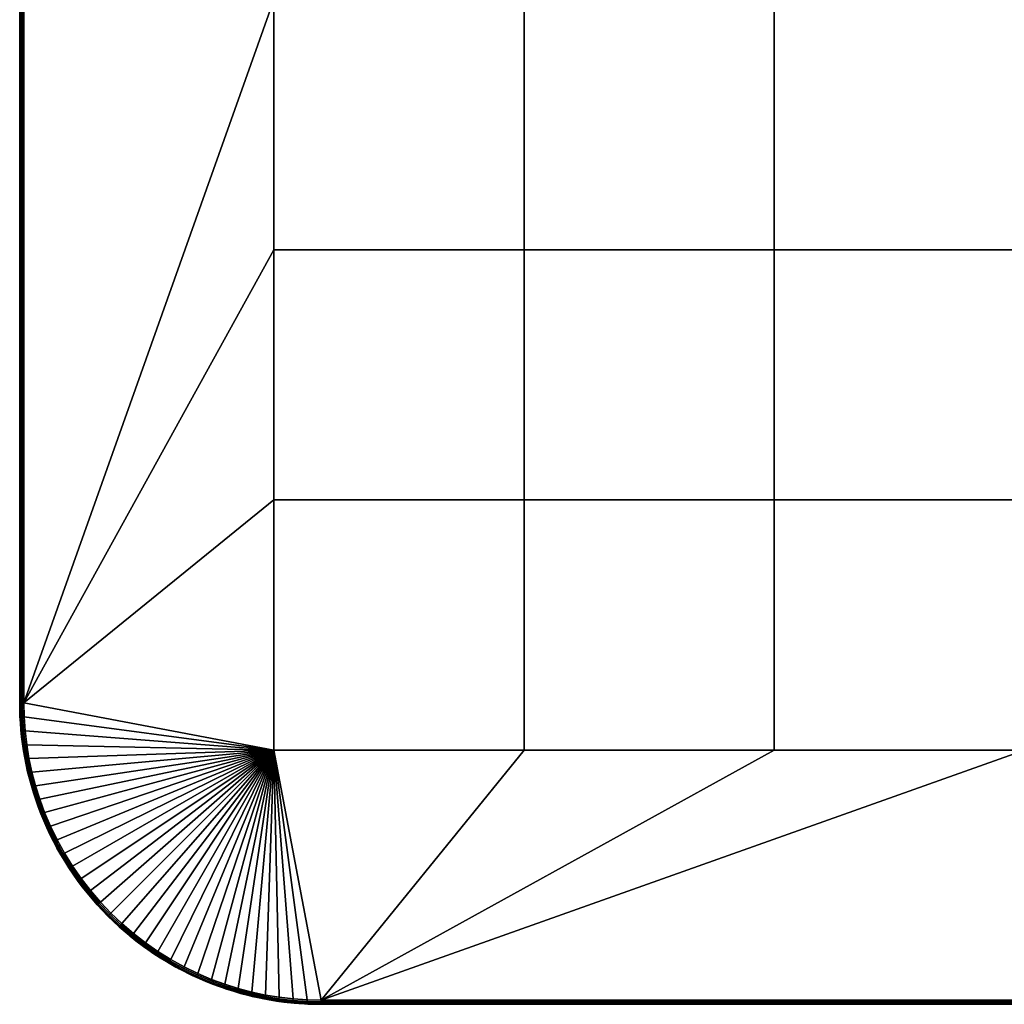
# Model space of a CAD drawing. Header units: millimetres. Extents: x -250 to 3250, y -565 to 250.
# Tile 7 of 20: x 750 to 995, y -250 to -5. Entities that reach past the tile are written whole.
import ezdxf

# ---------------------------------------------------------------- set-up
doc = ezdxf.new("R2010")
doc.units = ezdxf.units.MM
doc.header["$MEASUREMENT"] = 0
doc.layers.add('Default', color=7, linetype='Continuous', true_color=0x000000)

# ---------------------------------------------------------------- blocks, each defined once
blk = doc.blocks.new('FLUFFO_SOFT_TELE_L_30mm')
at = {"layer": 'Default'}
blk.add_lwpolyline([(250, -175), (250, 175, 0.414214), (175, 250), (-175, 250, 0.414214), (-250, 175), (-250, -175, 0.414214), (-175, -250), (175, -250, 0.414214)], format="xyb", close=True, dxfattribs=at)
mesh = blk.add_polyface(dxfattribs=at)
corners = [(-249.93, 178.34, 1), (-249.98, 176.66, 1), (-249.98, 176.66, 29), (-249.93, 178.34, 29), (-250, 175, 15), (-250, 175, 1), (-249.83, 180.04, 1), (-249.83, 180.04, 29), (-250, 175, 29), (-250, 175, 15), (-250, 175, 1), (-250, 0, 1), (-250, 0, 29), (-250, 175, 29), (-248.92, 178.49), (-186.75, 186.75), (-249, 175), (-186.75, 0), (-249, -175), (-249, 175, 30), (-186.75, 186.75, 30), (-248.92, 178.49, 30), (-249.93, 178.34, 1), (-249.83, 180.04, 1), (-249.85, 178.53, 0.63), (-249.98, 176.66, 1), (-250, 175, 1), (-249.93, 175, 0.63), (-249.6, 182.05, 0.63), (-249.62, 178.52, 0.29), (-249.71, 175, 0.29), (-249.29, 178.5, 0.07), (-249.37, 175, 0.07), (-249.04, 182, 0.07), (-248.67, 181.96), (-248.92, 178.49), (-249, 175), (-249.93, 178.34, 29), (-249.85, 178.53, 29.37), (-249.83, 180.04, 29), (-249.98, 176.66, 29), (-250, 175, 29), (-249.93, 175, 29.37), (-249.71, 175, 29.71), (-249.62, 178.52, 29.71), (-249.29, 178.5, 29.93), (-249.37, 175, 29.93), (-248.92, 178.49, 30), (-248.67, 181.96, 30), (-249.04, 182, 29.93), (-249, 175, 30), (-250, 0, 1), (-250, 175, 1), (-249.93, 175, 0.63), (-249.93, -175, 0.63), (-250, 0, 29), (-249.93, 175, 29.37), (-250, 175, 29), (-249.37, 175, 29.93), (-249.71, 175, 29.71), (-249.71, -175, 29.71), (-249.37, -175, 29.93), (-249, 175, 30), (-249, -175, 30), (-249.93, -175, 29.37)]
mesh.append_faces([[corners[k] for k in face] for face in [(0, 1, 2, 3), (4, 1, 5, 5), (6, 0, 3, 7), (4, 8, 2, 2), (4, 2, 1, 1), (9, 10, 11, 11), (9, 12, 13, 13), (12, 9, 11, 11), (14, 15, 16, 16), (17, 18, 16, 16), (19, 20, 21, 21), (22, 23, 24, 24), (25, 22, 24, 24), (26, 25, 27, 27), (23, 28, 24, 24), (27, 24, 29, 30), (27, 25, 24, 24), (31, 32, 30, 29), (31, 33, 34, 35), (35, 36, 32, 31), (37, 38, 39, 39), (40, 38, 37, 37), (41, 42, 40, 40), (42, 43, 44, 38), (42, 38, 40, 40), (45, 44, 43, 46), (45, 47, 48, 49), (47, 45, 46, 50), (51, 52, 53, 53), (53, 54, 51, 51), (55, 56, 57, 57), (58, 59, 60, 61), (62, 58, 61, 63), (59, 56, 64, 60)]])
mesh = blk.add_polyface(dxfattribs=at)
corners = [(-250, 0, 1), (-250, -175, 15), (-250, 0, 29), (-250, -175, 29), (-250, -175, 1), (-250, -175, 15), (-250, -175, 1), (-249.98, -176.66, 1), (-249.93, -178.34, 1), (-249.83, -180.04, 1), (-249.83, -180.04, 29), (-249.93, -178.34, 29), (-249.98, -176.66, 29), (-250, -175, 29), (-248.92, -178.49, 30), (-186.75, -186.75, 30), (-249, -175, 30), (-186.75, 0, 30), (-249, 175, 30), (-249.37, 175, 0.07), (-249.37, -175, 0.07), (-249.71, -175, 0.29), (-249.71, 175, 0.29), (-249, 175), (-249, -175), (-249.93, -175, 0.63), (-249.93, 175, 0.63), (-250, -175, 1), (-250, 0, 1), (-249.93, -175, 29.37), (-250, 0, 29), (-250, -175, 29), (-249.93, 175, 29.37), (-249.04, -182, 0.07), (-249.38, -182.03, 0.29), (-249.62, -178.52, 0.29), (-249.29, -178.5, 0.07), (-249.93, -175, 0.63), (-249.98, -176.66, 1), (-250, -175, 1), (-249.85, -178.53, 0.63), (-249.83, -180.04, 1), (-249.93, -178.34, 1), (-249.71, -175, 0.29), (-249.6, -182.05, 0.63), (-249.37, -175, 0.07), (-248.92, -178.49), (-248.67, -181.96), (-249, -175), (-249.93, -175, 29.37), (-250, -175, 29), (-249.98, -176.66, 29), (-249.85, -178.53, 29.37), (-249.93, -178.34, 29), (-249.83, -180.04, 29), (-249.62, -178.52, 29.71), (-249.71, -175, 29.71), (-249.6, -182.05, 29.37), (-249.29, -178.5, 29.93), (-249.37, -175, 29.93), (-249.04, -182, 29.93), (-248.67, -181.96, 30), (-248.92, -178.49, 30), (-249, -175, 30)]
mesh.append_faces([[corners[k] for k in face] for face in [(0, 1, 2, 2), (1, 3, 2, 2), (4, 1, 0, 0), (5, 6, 7, 7), (8, 9, 10, 11), (7, 8, 11, 12), (12, 13, 5, 5), (7, 12, 5, 5), (14, 15, 16, 16), (17, 18, 16, 16), (19, 20, 21, 22), (23, 24, 20, 19), (22, 21, 25, 26), (25, 27, 28, 28), (29, 30, 31, 31), (32, 30, 29, 29), (33, 34, 35, 36), (37, 38, 39, 39), (40, 41, 42, 42), (40, 42, 38, 38), (40, 37, 43, 35), (44, 41, 40, 40), (37, 40, 38, 38), (35, 43, 45, 36), (33, 36, 46, 47), (48, 46, 36, 45), (49, 50, 51, 51), (52, 53, 54, 54), (52, 51, 53, 53), (52, 55, 56, 49), (57, 52, 54, 54), (49, 51, 52, 52), (55, 58, 59, 56), (60, 61, 62, 58), (63, 59, 58, 62)]])
mesh = blk.add_polyface(dxfattribs=at)
corners = [(-234.7, -218.73), (-236.85, -215.63), (-186.75, -186.75), (-238.84, -212.42), (-240.67, -209.11), (-242.32, -205.71), (-227.33, -227.33), (-229.93, -224.59), (-224.59, -229.93), (-232.39, -221.72), (-221.72, -232.39), (-248.26, -185.43), (-248.67, -181.96), (-248.92, -178.49), (-249, -175), (-245.01, -198.97), (-246.06, -195.64), (-243.8, -202.24), (-218.73, -234.7), (-209.11, -240.67), (-212.42, -238.84), (-186.75, -124.5), (-215.63, -236.85), (-186.75, -62.25), (-186.75, 0), (-240.67, -209.11, 30), (-238.84, -212.42, 30), (-186.75, -186.75, 30), (-236.85, -215.63, 30), (-234.7, -218.73, 30), (-224.59, -229.93, 30), (-227.33, -227.33, 30), (-229.93, -224.59, 30), (-232.39, -221.72, 30), (-242.32, -205.71, 30), (-246.96, -192.27, 30), (-246.06, -195.64, 30), (-248.26, -185.43, 30), (-247.69, -188.87, 30), (-221.72, -232.39, 30), (-209.11, -240.67, 30), (-212.42, -238.84, 30), (-215.63, -236.85, 30), (-218.73, -234.7, 30), (-186.75, -124.5, 30), (-186.75, -62.25, 30), (-249, -175, 30), (-186.75, 0, 30)]
mesh.append_faces([[corners[k] for k in face] for face in [(0, 1, 2, 2), (1, 3, 2, 2), (4, 5, 2, 2), (6, 7, 2, 2), (6, 2, 8, 8), (7, 9, 2, 2), (2, 10, 8, 8), (11, 12, 2, 2), (13, 14, 2, 2), (15, 16, 2, 2), (5, 17, 2, 2), (12, 13, 2, 2), (2, 18, 10, 10), (2, 19, 20, 20), (14, 21, 2, 2), (20, 22, 2, 2), (14, 23, 21, 21), (2, 22, 18, 18), (24, 23, 14, 14), (25, 26, 27, 27), (28, 29, 27, 27), (30, 27, 31, 31), (31, 27, 32, 32), (27, 33, 32, 32), (34, 25, 27, 27), (35, 36, 27, 27), (37, 38, 27, 27), (39, 27, 30, 30), (40, 27, 41, 41), (42, 27, 43, 43), (42, 41, 27, 27), (44, 45, 46, 46), (27, 44, 46, 46), (27, 39, 43, 43), (47, 46, 45, 45)]])
mesh = blk.add_polyface(dxfattribs=at)
corners = [(-124.5, -124.5), (-124.5, -186.75), (-186.75, -186.75), (-186.75, -124.5), (-124.5, -62.25), (-186.75, -62.25), (-124.5, 0), (-186.75, 0), (-62.25, -124.5), (-62.25, -186.75), (-62.25, -62.25), (-62.25, 0), (0, -124.5), (0, -186.75), (0, -62.25), (0, 0), (-198.97, -245.01), (-195.64, -246.06), (-202.24, -243.8), (-205.71, -242.32), (-192.27, -246.96), (-185.43, -248.26), (-188.87, -247.69), (-175, -249), (175, -249), (-124.5, -124.5, 30), (-186.75, -124.5, 30), (-186.75, -186.75, 30), (-124.5, -186.75, 30), (-124.5, -62.25, 30), (-186.75, -62.25, 30), (-124.5, 0, 30), (-186.75, 0, 30), (-62.25, -124.5, 30), (-62.25, -186.75, 30), (-62.25, -62.25, 30), (-62.25, 0, 30), (0, -124.5, 30), (0, -186.75, 30), (0, -62.25, 30), (0, 0, 30), (-198.97, -245.01, 30), (-195.64, -246.06, 30), (-192.27, -246.96, 30), (-185.43, -248.26, 30), (-181.96, -248.67, 30), (-188.87, -247.69, 30), (-175, -249, 30), (175, -249, 30)]
mesh.append_faces([[corners[k] for k in face] for face in [(0, 1, 2, 3), (4, 0, 3, 5), (6, 4, 5, 7), (8, 9, 1, 0), (10, 8, 0, 4), (11, 10, 4, 6), (12, 13, 9, 8), (14, 12, 8, 10), (15, 14, 10, 11), (16, 2, 17, 17), (18, 19, 2, 2), (20, 17, 2, 2), (21, 22, 2, 2), (2, 22, 20, 20), (1, 23, 2, 2), (13, 23, 9, 9), (1, 9, 23, 23), (24, 23, 13, 13), (25, 26, 27, 28), (29, 30, 26, 25), (31, 32, 30, 29), (33, 25, 28, 34), (35, 29, 25, 33), (36, 31, 29, 35), (37, 33, 34, 38), (39, 35, 33, 37), (40, 36, 35, 39), (41, 42, 27, 27), (43, 27, 42, 42), (44, 45, 27, 27), (27, 43, 46, 46), (27, 47, 28, 28), (28, 47, 34, 34), (34, 47, 38, 38), (47, 48, 38, 38)]])
mesh = blk.add_polyface(dxfattribs=at)
corners = [(-249.7, -181.74, 1), (-249.52, -183.45, 1), (-249.52, -183.45, 29), (-249.7, -181.74, 29), (-249.31, -185.18, 1), (-249.05, -186.91, 1), (-249.05, -186.91, 29), (-249.31, -185.18, 29), (-249.83, -180.04, 1), (-249.83, -180.04, 29), (-248.26, -185.43), (-186.75, -186.75), (-247.69, -188.87), (-248.26, -185.43, 30), (-186.75, -186.75, 30), (-248.67, -181.96, 30), (-248.92, -178.49, 30), (-249.38, -182.03, 0.29), (-249.6, -182.05, 0.63), (-249.85, -178.53, 0.63), (-249.62, -178.52, 0.29), (-248.96, -185.53, 0.29), (-249.18, -185.56, 0.63), (-248.63, -185.48, 0.07), (-249.04, -182, 0.07), (-248.38, -189, 0.29), (-248.6, -189.04, 0.63), (-248.05, -188.93, 0.07), (-249.7, -181.74, 1), (-249.83, -180.04, 1), (-249.31, -185.18, 1), (-249.52, -183.45, 1), (-249.05, -186.91, 1), (-248.67, -181.96), (-248.26, -185.43), (-247.69, -188.87), (-249.38, -182.03, 29.71), (-249.62, -178.52, 29.71), (-249.85, -178.53, 29.37), (-249.6, -182.05, 29.37), (-249.04, -182, 29.93), (-249.29, -178.5, 29.93), (-248.96, -185.53, 29.71), (-249.18, -185.56, 29.37), (-248.63, -185.48, 29.93), (-248.38, -189, 29.71), (-248.6, -189.04, 29.37), (-248.05, -188.93, 29.93), (-249.83, -180.04, 29), (-249.7, -181.74, 29), (-249.52, -183.45, 29), (-249.31, -185.18, 29), (-249.05, -186.91, 29), (-248.26, -185.43, 30), (-248.67, -181.96, 30), (-247.69, -188.87, 30)]
mesh.append_faces([[corners[k] for k in face] for face in [(0, 1, 2, 3), (4, 5, 6, 7), (1, 4, 7, 2), (8, 0, 3, 9), (10, 11, 12, 12), (13, 14, 15, 15), (15, 14, 16, 16), (17, 18, 19, 20), (21, 22, 18, 17), (23, 21, 17, 24), (25, 26, 22, 21), (27, 25, 21, 23), (18, 28, 29, 29), (22, 30, 31, 31), (22, 32, 30, 30), (18, 31, 28, 28), (31, 18, 22, 22), (32, 22, 26, 26), (23, 24, 33, 34), (27, 23, 34, 35), (36, 37, 38, 39), (40, 41, 37, 36), (42, 36, 39, 43), (44, 40, 36, 42), (45, 42, 43, 46), (47, 44, 42, 45), (39, 48, 49, 49), (43, 50, 51, 51), (43, 51, 52, 52), (39, 49, 50, 50), (50, 43, 39, 39), (52, 46, 43, 43), (44, 53, 54, 40), (47, 55, 53, 44)]])
mesh = blk.add_polyface(dxfattribs=at)
corners = [(-248.75, -188.65, 1), (-248.4, -190.39, 1), (-248.4, -190.39, 29), (-248.75, -188.65, 29), (-248.02, -192.14, 1), (-247.58, -193.89, 1), (-247.58, -193.89, 29), (-248.02, -192.14, 29), (-247.1, -195.64, 1), (-246.58, -197.39, 1), (-246.58, -197.39, 29), (-247.1, -195.64, 29), (-249.05, -186.91, 1), (-249.05, -186.91, 29), (-247.64, -192.44, 0.29), (-247.86, -192.49, 0.63), (-248.6, -189.04, 0.63), (-248.38, -189, 0.29), (-247.31, -192.36, 0.07), (-248.05, -188.93, 0.07), (-246.74, -195.84, 0.29), (-246.95, -195.9, 0.63), (-246.42, -195.75, 0.07), (-248.75, -188.65, 1), (-249.05, -186.91, 1), (-248.4, -190.39, 1), (-247.58, -193.89, 1), (-248.02, -192.14, 1), (-247.1, -195.64, 1), (-246.58, -197.39, 1), (-245.89, -199.27, 0.63), (-246.01, -199.13, 1), (-247.69, -188.87), (-246.96, -192.27), (-246.06, -195.64), (-247.64, -192.44, 29.71), (-248.38, -189, 29.71), (-248.6, -189.04, 29.37), (-247.86, -192.49, 29.37), (-247.31, -192.36, 29.93), (-248.05, -188.93, 29.93), (-246.74, -195.84, 29.71), (-246.95, -195.9, 29.37), (-246.42, -195.75, 29.93), (-249.05, -186.91, 29), (-248.75, -188.65, 29), (-248.4, -190.39, 29), (-248.02, -192.14, 29), (-247.58, -193.89, 29), (-247.1, -195.64, 29), (-246.58, -197.39, 29), (-245.89, -199.27, 29.37), (-246.01, -199.13, 29), (-246.96, -192.27, 30), (-247.69, -188.87, 30), (-246.06, -195.64, 30)]
mesh.append_faces([[corners[k] for k in face] for face in [(0, 1, 2, 3), (4, 5, 6, 7), (1, 4, 7, 2), (8, 9, 10, 11), (5, 8, 11, 6), (12, 0, 3, 13), (14, 15, 16, 17), (18, 14, 17, 19), (20, 21, 15, 14), (22, 20, 14, 18), (16, 23, 24, 24), (16, 25, 23, 23), (15, 26, 27, 27), (21, 28, 26, 26), (15, 21, 26, 26), (29, 28, 21, 21), (30, 31, 29, 21), (15, 27, 25, 16), (18, 19, 32, 33), (22, 18, 33, 34), (35, 36, 37, 38), (39, 40, 36, 35), (41, 35, 38, 42), (43, 39, 35, 41), (37, 44, 45, 45), (37, 45, 46, 46), (38, 47, 48, 48), (42, 48, 49, 49), (38, 48, 42, 42), (50, 42, 49, 49), (51, 42, 50, 52), (38, 37, 46, 47), (39, 53, 54, 40), (43, 55, 53, 39)]])
mesh = blk.add_polyface(dxfattribs=at)
corners = [(-246.01, -199.13, 1), (-245.4, -200.87, 1), (-245.4, -200.87, 29), (-246.01, -199.13, 29), (-246.58, -197.39, 1), (-246.58, -197.39, 29), (-244.73, -202.61, 1), (-244.03, -204.33, 1), (-244.03, -204.33, 29), (-244.73, -202.61, 29), (-246.96, -192.27), (-186.75, -186.75), (-246.06, -195.64), (-243.8, -202.24), (-245.01, -198.97), (-247.69, -188.87), (-186.75, -186.75, 30), (-245.01, -198.97, 30), (-243.8, -202.24, 30), (-246.06, -195.64, 30), (-242.32, -205.71, 30), (-247.69, -188.87, 30), (-246.96, -192.27, 30), (-245.68, -199.2, 0.29), (-245.89, -199.27, 0.63), (-246.95, -195.9, 0.63), (-246.74, -195.84, 0.29), (-245.36, -199.09, 0.07), (-246.42, -195.75, 0.07), (-244.46, -202.5, 0.29), (-244.67, -202.58, 0.63), (-244.15, -202.37, 0.07), (-245.4, -200.87, 1), (-246.01, -199.13, 1), (-244.03, -204.33, 1), (-244.73, -202.61, 1), (-243.17, -206.1, 0.63), (-246.06, -195.64), (-245.01, -198.97), (-243.8, -202.24), (-242.66, -205.87, 0.07), (-242.32, -205.71), (-245.68, -199.2, 29.71), (-246.74, -195.84, 29.71), (-246.95, -195.9, 29.37), (-245.89, -199.27, 29.37), (-245.36, -199.09, 29.93), (-246.42, -195.75, 29.93), (-244.46, -202.5, 29.71), (-244.67, -202.58, 29.37), (-244.15, -202.37, 29.93), (-242.66, -205.87, 29.93), (-242.97, -206.01, 29.71), (-246.01, -199.13, 29), (-245.4, -200.87, 29), (-244.73, -202.61, 29), (-244.03, -204.33, 29), (-245.01, -198.97, 30), (-246.06, -195.64, 30), (-243.8, -202.24, 30), (-242.32, -205.71, 30)]
mesh.append_faces([[corners[k] for k in face] for face in [(0, 1, 2, 3), (4, 0, 3, 5), (6, 7, 8, 9), (1, 6, 9, 2), (10, 11, 12, 12), (11, 13, 14, 14), (11, 10, 15, 15), (16, 17, 18, 18), (17, 16, 19, 19), (20, 16, 18, 18), (16, 21, 22, 22), (23, 24, 25, 26), (27, 23, 26, 28), (29, 30, 24, 23), (31, 29, 23, 27), (24, 32, 33, 33), (30, 34, 35, 35), (30, 35, 32, 32), (30, 32, 24, 24), (36, 34, 30, 30), (27, 28, 37, 38), (31, 27, 38, 39), (40, 31, 39, 41), (42, 43, 44, 45), (46, 47, 43, 42), (48, 42, 45, 49), (50, 46, 42, 48), (51, 50, 48, 52), (45, 53, 54, 54), (49, 55, 56, 56), (49, 54, 55, 55), (49, 45, 54, 54), (46, 57, 58, 47), (50, 59, 57, 46), (51, 60, 59, 50)]])
mesh = blk.add_polyface(dxfattribs=at)
corners = [(-239.79, -212.78, 1), (-238.8, -214.42, 1), (-238.8, -214.42, 29), (-239.79, -212.78, 29), (-237.77, -216.04, 1), (-236.7, -217.64, 1), (-236.7, -217.64, 29), (-237.77, -216.04, 29), (-235.59, -219.21, 1), (-234.43, -220.75, 1), (-234.43, -220.75, 29), (-235.59, -219.21, 29), (-186.75, -186.75), (-238.84, -212.42), (-240.67, -209.11), (-234.7, -218.73), (-232.39, -221.72), (-186.75, -186.75, 30), (-238.84, -212.42, 30), (-236.85, -215.63, 30), (-232.39, -221.72, 30), (-234.7, -218.73, 30), (-237.44, -216.02, 0.29), (-237.63, -216.14, 0.63), (-239.65, -212.89, 0.63), (-239.45, -212.77, 0.29), (-237.16, -215.83, 0.07), (-239.16, -212.6, 0.07), (-235.27, -219.15, 0.29), (-235.45, -219.28, 0.63), (-234.99, -218.95, 0.07), (-237.77, -216.04, 1), (-238.8, -214.42, 1), (-236.7, -217.64, 1), (-239.79, -212.78, 1), (-235.59, -219.21, 1), (-234.43, -220.75, 1), (-238.84, -212.42), (-236.85, -215.63), (-234.7, -218.73), (-237.44, -216.02, 29.71), (-239.45, -212.77, 29.71), (-239.65, -212.89, 29.37), (-237.63, -216.14, 29.37), (-237.16, -215.83, 29.93), (-239.16, -212.6, 29.93), (-235.27, -219.15, 29.71), (-235.45, -219.28, 29.37), (-234.99, -218.95, 29.93), (-237.77, -216.04, 29), (-238.8, -214.42, 29), (-236.7, -217.64, 29), (-235.59, -219.21, 29), (-234.43, -220.75, 29), (-236.85, -215.63, 30), (-238.84, -212.42, 30), (-234.7, -218.73, 30), (-232.67, -221.95, 29.93), (-232.39, -221.72, 30)]
mesh.append_faces([[corners[k] for k in face] for face in [(0, 1, 2, 3), (4, 5, 6, 7), (8, 9, 10, 11), (5, 8, 11, 6), (1, 4, 7, 2), (12, 13, 14, 14), (15, 12, 16, 16), (17, 18, 19, 19), (20, 17, 21, 21), (22, 23, 24, 25), (26, 22, 25, 27), (28, 29, 23, 22), (30, 28, 22, 26), (31, 32, 23, 23), (33, 31, 23, 23), (32, 34, 24, 24), (35, 33, 29, 29), (36, 35, 29, 29), (23, 32, 24, 24), (29, 33, 23, 23), (26, 27, 37, 38), (38, 39, 30, 26), (40, 41, 42, 43), (44, 45, 41, 40), (46, 40, 43, 47), (48, 44, 40, 46), (49, 43, 50, 50), (51, 43, 49, 49), (52, 47, 51, 51), (53, 47, 52, 52), (43, 42, 50, 50), (47, 43, 51, 51), (44, 54, 55, 45), (54, 44, 48, 56), (57, 58, 56, 48)]])
mesh = blk.add_polyface(dxfattribs=at)
corners = [(-220.75, -234.43, 1), (-219.21, -235.59, 1), (-219.21, -235.59, 29), (-220.75, -234.43, 29), (-216.04, -237.77, 1), (-216.04, -237.77, 29), (-217.64, -236.7, 29), (-217.64, -236.7, 1), (-214.42, -238.8, 1), (-214.42, -238.8, 29), (-202.24, -243.8), (-186.75, -186.75), (-198.97, -245.01), (-209.11, -240.67), (-205.71, -242.32), (-198.97, -245.01, 30), (-186.75, -186.75, 30), (-202.24, -243.8, 30), (-209.11, -240.67, 30), (-205.71, -242.32, 30), (-218.95, -234.99, 0.07), (-219.15, -235.27, 0.29), (-222.17, -232.94, 0.29), (-221.95, -232.67, 0.07), (-216.02, -237.44, 0.29), (-216.14, -237.63, 0.63), (-219.28, -235.45, 0.63), (-215.83, -237.16, 0.07), (-212.6, -239.16, 0.07), (-212.77, -239.45, 0.29), (-219.21, -235.59, 1), (-220.75, -234.43, 1), (-216.04, -237.77, 1), (-217.64, -236.7, 1), (-214.42, -238.8, 1), (-218.73, -234.7), (-215.63, -236.85), (-212.42, -238.84), (-221.72, -232.39), (-218.95, -234.99, 29.93), (-221.95, -232.67, 29.93), (-222.17, -232.94, 29.71), (-219.15, -235.27, 29.71), (-216.02, -237.44, 29.71), (-219.28, -235.45, 29.37), (-216.14, -237.63, 29.37), (-215.83, -237.16, 29.93), (-212.6, -239.16, 29.93), (-212.77, -239.45, 29.71), (-220.75, -234.43, 29), (-219.21, -235.59, 29), (-217.64, -236.7, 29), (-216.04, -237.77, 29), (-214.42, -238.8, 29), (-222.31, -233.11, 29.37), (-215.63, -236.85, 30), (-218.73, -234.7, 30), (-212.42, -238.84, 30), (-221.72, -232.39, 30)]
mesh.append_faces([[corners[k] for k in face] for face in [(0, 1, 2, 3), (4, 5, 6, 7), (1, 7, 6, 2), (4, 8, 9, 5), (10, 11, 12, 12), (13, 11, 14, 14), (15, 16, 17, 17), (16, 18, 19, 19), (17, 16, 19, 19), (20, 21, 22, 23), (24, 25, 26, 21), (27, 24, 21, 20), (28, 29, 24, 27), (26, 30, 31, 31), (25, 32, 33, 33), (25, 34, 32, 32), (26, 33, 30, 30), (25, 33, 26, 26), (27, 20, 35, 36), (28, 27, 36, 37), (20, 23, 38, 35), (39, 40, 41, 42), (43, 42, 44, 45), (46, 39, 42, 43), (47, 46, 43, 48), (44, 49, 50, 50), (45, 51, 52, 52), (45, 52, 53, 53), (44, 50, 51, 51), (45, 44, 51, 51), (54, 49, 44, 44), (46, 55, 56, 39), (47, 57, 55, 46), (39, 56, 58, 40)]])
mesh = blk.add_polyface(dxfattribs=at)
corners = [(-193.89, -247.58, 1), (-192.14, -248.02, 1), (-192.14, -248.02, 29), (-193.89, -247.58, 29), (-190.39, -248.4, 1), (-190.39, -248.4, 29), (-195.64, -247.1, 1), (-195.64, -247.1, 29), (-186.75, -186.75), (-178.49, -248.92), (-181.96, -248.67), (-185.43, -248.26), (-175, -249), (-186.75, -186.75, 30), (-181.96, -248.67, 30), (-178.49, -248.92, 30), (-185.43, -248.26, 30), (-188.87, -247.69, 30), (-175, -249, 30), (-192.44, -247.64, 0.29), (-192.49, -247.86, 0.63), (-195.9, -246.95, 0.63), (-195.84, -246.74, 0.29), (-192.36, -247.31, 0.07), (-195.75, -246.42, 0.07), (-189, -248.38, 0.29), (-189.04, -248.6, 0.63), (-188.93, -248.05, 0.07), (-193.89, -247.58, 1), (-195.64, -247.1, 1), (-192.14, -248.02, 1), (-190.39, -248.4, 1), (-192.27, -246.96), (-188.87, -247.69), (-195.64, -246.06), (-185.43, -248.26), (-185.48, -248.63, 0.07), (-192.44, -247.64, 29.71), (-195.84, -246.74, 29.71), (-195.9, -246.95, 29.37), (-192.49, -247.86, 29.37), (-192.36, -247.31, 29.93), (-195.75, -246.42, 29.93), (-189, -248.38, 29.71), (-189.04, -248.6, 29.37), (-188.93, -248.05, 29.93), (-185.48, -248.63, 29.93), (-185.53, -248.96, 29.71), (-193.89, -247.58, 29), (-195.64, -247.1, 29), (-192.14, -248.02, 29), (-190.39, -248.4, 29), (-188.87, -247.69, 30), (-192.27, -246.96, 30), (-195.64, -246.06, 30), (-185.43, -248.26, 30)]
mesh.append_faces([[corners[k] for k in face] for face in [(0, 1, 2, 3), (1, 4, 5, 2), (6, 0, 3, 7), (8, 9, 10, 10), (11, 8, 10, 10), (8, 12, 9, 9), (13, 14, 15, 15), (16, 13, 17, 17), (13, 15, 18, 18), (19, 20, 21, 22), (23, 19, 22, 24), (25, 26, 20, 19), (27, 25, 19, 23), (28, 29, 21, 21), (30, 28, 20, 20), (30, 20, 31, 31), (31, 20, 26, 26), (27, 23, 32, 33), (34, 32, 23, 24), (33, 35, 36, 27), (20, 28, 21, 21), (37, 38, 39, 40), (41, 42, 38, 37), (43, 37, 40, 44), (45, 41, 37, 43), (46, 45, 43, 47), (48, 39, 49, 49), (50, 40, 48, 48), (50, 51, 40, 40), (51, 44, 40, 40), (45, 52, 53, 41), (54, 42, 41, 53), (52, 45, 46, 55), (40, 39, 48, 48)]])
mesh = blk.add_polyface(dxfattribs=at)
corners = [(175, -250, 15), (-175, -250, 15), (0, -250, 1), (175, -250, 29), (0, -250, 29), (175, -250, 1), (175, -250, 15), (175, -250, 1), (176.66, -249.98, 1), (178.34, -249.93, 1), (178.34, -249.93, 29), (176.66, -249.98, 29), (180.04, -249.83, 1), (180.04, -249.83, 29), (175, -250, 29), (178.49, -248.92, 30), (186.75, -186.75, 30), (175, -249, 30), (175, -249.93, 0.63), (175, -250, 1), (0, -250, 1), (-175, -249.93, 0.63), (175, -249.93, 29.37), (0, -250, 29), (175, -250, 29), (-175, -249.93, 29.37), (182.03, -249.38, 0.29), (182.05, -249.6, 0.63), (178.53, -249.85, 0.63), (178.52, -249.62, 0.29), (182, -249.04, 0.07), (178.5, -249.29, 0.07), (176.66, -249.98, 1), (175, -250, 1), (175, -249.93, 0.63), (180.04, -249.83, 1), (178.34, -249.93, 1), (175, -249.71, 0.29), (175, -249.37, 0.07), (178.49, -248.92), (181.96, -248.67), (175, -249), (182.03, -249.38, 29.71), (178.52, -249.62, 29.71), (178.53, -249.85, 29.37), (182.05, -249.6, 29.37), (182, -249.04, 29.93), (178.5, -249.29, 29.93), (176.66, -249.98, 29), (175, -249.93, 29.37), (175, -250, 29), (178.34, -249.93, 29), (180.04, -249.83, 29), (175, -249.71, 29.71), (175, -249.37, 29.93), (181.96, -248.67, 30), (178.49, -248.92, 30), (175, -249, 30)]
mesh.append_faces([[corners[k] for k in face] for face in [(0, 1, 2, 2), (0, 3, 4, 4), (5, 0, 2, 2), (6, 7, 8, 8), (8, 9, 10, 11), (11, 6, 8, 8), (9, 12, 13, 10), (6, 11, 14, 14), (15, 16, 17, 17), (18, 19, 20, 20), (21, 18, 20, 20), (22, 23, 24, 24), (25, 23, 22, 22), (26, 27, 28, 29), (30, 26, 29, 31), (32, 33, 34, 34), (28, 35, 36, 36), (28, 36, 32, 32), (28, 27, 35, 35), (28, 32, 34, 34), (37, 29, 28, 34), (29, 37, 38, 31), (30, 31, 39, 40), (41, 39, 31, 38), (42, 43, 44, 45), (46, 47, 43, 42), (48, 49, 50, 50), (44, 51, 52, 52), (44, 48, 51, 51), (44, 49, 48, 48), (53, 49, 44, 43), (43, 47, 54, 53), (46, 55, 56, 47), (57, 54, 47, 56)]])
mesh = blk.add_polyface(dxfattribs=at)
corners = [(-243.27, -206.05, 1), (-242.47, -207.76, 1), (-242.47, -207.76, 29), (-243.27, -206.05, 29), (-244.03, -204.33, 1), (-244.03, -204.33, 29), (-241.62, -209.45, 1), (-240.73, -211.12, 1), (-240.73, -211.12, 29), (-241.62, -209.45, 29), (-239.79, -212.78, 1), (-239.79, -212.78, 29), (-242.97, -206.01, 0.29), (-243.17, -206.1, 0.63), (-244.67, -202.58, 0.63), (-244.46, -202.5, 0.29), (-242.66, -205.87, 0.07), (-244.15, -202.37, 0.07), (-241.3, -209.44, 0.29), (-241.49, -209.54, 0.63), (-241, -209.28, 0.07), (-239.45, -212.77, 0.29), (-239.65, -212.89, 0.63), (-239.16, -212.6, 0.07), (-243.27, -206.05, 1), (-244.03, -204.33, 1), (-241.62, -209.45, 1), (-242.47, -207.76, 1), (-240.73, -211.12, 1), (-239.79, -212.78, 1), (-240.67, -209.11), (-238.84, -212.42), (-242.32, -205.71), (-242.97, -206.01, 29.71), (-244.46, -202.5, 29.71), (-244.67, -202.58, 29.37), (-243.17, -206.1, 29.37), (-241.3, -209.44, 29.71), (-241.49, -209.54, 29.37), (-241, -209.28, 29.93), (-242.66, -205.87, 29.93), (-239.45, -212.77, 29.71), (-239.65, -212.89, 29.37), (-239.16, -212.6, 29.93), (-244.03, -204.33, 29), (-243.27, -206.05, 29), (-242.47, -207.76, 29), (-241.62, -209.45, 29), (-240.73, -211.12, 29), (-239.79, -212.78, 29), (-238.8, -214.42, 29), (-238.84, -212.42, 30), (-240.67, -209.11, 30), (-242.32, -205.71, 30)]
mesh.append_faces([[corners[k] for k in face] for face in [(0, 1, 2, 3), (4, 0, 3, 5), (6, 7, 8, 9), (7, 10, 11, 8), (1, 6, 9, 2), (12, 13, 14, 15), (16, 12, 15, 17), (18, 19, 13, 12), (20, 18, 12, 16), (21, 22, 19, 18), (23, 21, 18, 20), (13, 24, 25, 25), (19, 26, 27, 13), (28, 26, 19, 19), (29, 28, 22, 22), (13, 27, 24, 24), (28, 19, 22, 22), (23, 20, 30, 31), (32, 30, 20, 16), (33, 34, 35, 36), (37, 33, 36, 38), (39, 40, 33, 37), (41, 37, 38, 42), (43, 39, 37, 41), (36, 44, 45, 45), (38, 36, 46, 47), (48, 38, 47, 47), (49, 42, 48, 48), (36, 45, 46, 46), (36, 35, 44, 44), (50, 42, 49, 49), (48, 42, 38, 38), (43, 51, 52, 39), (53, 40, 39, 52)]])
mesh = blk.add_polyface(dxfattribs=at)
corners = [(-233.23, -222.27, 1), (-231.99, -223.76, 1), (-231.99, -223.76, 29), (-233.23, -222.27, 29), (-230.71, -225.22, 1), (-229.39, -226.64, 1), (-229.39, -226.64, 29), (-230.71, -225.22, 29), (-234.43, -220.75, 1), (-234.43, -220.75, 29), (-232.94, -222.17, 0.29), (-233.11, -222.31, 0.63), (-235.45, -219.28, 0.63), (-235.27, -219.15, 0.29), (-232.67, -221.95, 0.07), (-234.99, -218.95, 0.07), (-230.45, -225.06, 0.29), (-230.62, -225.21, 0.63), (-230.2, -224.83, 0.07), (-227.83, -227.83, 0.29), (-227.98, -227.98, 0.63), (-227.59, -227.59, 0.07), (-231.99, -223.76, 1), (-233.23, -222.27, 1), (-230.71, -225.22, 1), (-234.43, -220.75, 1), (-229.39, -226.64, 1), (-232.39, -221.72), (-229.93, -224.59), (-227.33, -227.33), (-234.7, -218.73), (-232.94, -222.17, 29.71), (-235.27, -219.15, 29.71), (-235.45, -219.28, 29.37), (-233.11, -222.31, 29.37), (-232.67, -221.95, 29.93), (-234.99, -218.95, 29.93), (-230.45, -225.06, 29.71), (-230.62, -225.21, 29.37), (-230.2, -224.83, 29.93), (-227.83, -227.83, 29.71), (-227.98, -227.98, 29.37), (-227.59, -227.59, 29.93), (-231.99, -223.76, 29), (-233.23, -222.27, 29), (-230.71, -225.22, 29), (-234.43, -220.75, 29), (-229.39, -226.64, 29), (-228.03, -228.03, 29), (-229.93, -224.59, 30), (-232.39, -221.72, 30), (-227.33, -227.33, 30)]
mesh.append_faces([[corners[k] for k in face] for face in [(0, 1, 2, 3), (4, 5, 6, 7), (1, 4, 7, 2), (8, 0, 3, 9), (10, 11, 12, 13), (14, 10, 13, 15), (16, 17, 11, 10), (18, 16, 10, 14), (19, 20, 17, 16), (21, 19, 16, 18), (22, 23, 11, 11), (24, 22, 17, 17), (23, 25, 11, 11), (26, 24, 17, 17), (25, 12, 11, 11), (17, 22, 11, 11), (18, 14, 27, 28), (28, 29, 21, 18), (14, 15, 30, 27), (31, 32, 33, 34), (35, 36, 32, 31), (37, 31, 34, 38), (39, 35, 31, 37), (40, 37, 38, 41), (42, 39, 37, 40), (43, 34, 44, 44), (45, 38, 43, 43), (44, 34, 46, 46), (47, 38, 45, 45), (46, 34, 33, 33), (41, 38, 47, 48), (38, 34, 43, 43), (39, 49, 50, 35), (49, 39, 42, 51)]])
mesh = blk.add_polyface(dxfattribs=at)
corners = [(-229.39, -226.64, 1), (-228.03, -228.03, 1), (-228.03, -228.03, 29), (-229.39, -226.64, 29), (-225.22, -230.71, 1), (-225.22, -230.71, 29), (-226.64, -229.39, 29), (-226.64, -229.39, 1), (-223.76, -231.99, 1), (-222.27, -233.23, 1), (-222.27, -233.23, 29), (-223.76, -231.99, 29), (-220.75, -234.43, 1), (-220.75, -234.43, 29), (-225.06, -230.45, 0.29), (-225.21, -230.62, 0.63), (-227.98, -227.98, 0.63), (-227.83, -227.83, 0.29), (-224.83, -230.2, 0.07), (-227.59, -227.59, 0.07), (-222.17, -232.94, 0.29), (-222.31, -233.11, 0.63), (-221.95, -232.67, 0.07), (-219.15, -235.27, 0.29), (-219.28, -235.45, 0.63), (-228.03, -228.03, 1), (-229.39, -226.64, 1), (-230.62, -225.21, 0.63), (-226.64, -229.39, 1), (-223.76, -231.99, 1), (-225.22, -230.71, 1), (-222.27, -233.23, 1), (-220.75, -234.43, 1), (-224.59, -229.93), (-221.72, -232.39), (-227.33, -227.33), (-225.06, -230.45, 29.71), (-227.83, -227.83, 29.71), (-227.98, -227.98, 29.37), (-225.21, -230.62, 29.37), (-224.83, -230.2, 29.93), (-227.59, -227.59, 29.93), (-222.17, -232.94, 29.71), (-222.31, -233.11, 29.37), (-221.95, -232.67, 29.93), (-219.15, -235.27, 29.71), (-219.28, -235.45, 29.37), (-228.03, -228.03, 29), (-226.64, -229.39, 29), (-225.22, -230.71, 29), (-223.76, -231.99, 29), (-222.27, -233.23, 29), (-220.75, -234.43, 29), (-221.72, -232.39, 30), (-224.59, -229.93, 30), (-227.33, -227.33, 30)]
mesh.append_faces([[corners[k] for k in face] for face in [(0, 1, 2, 3), (4, 5, 6, 7), (8, 9, 10, 11), (8, 11, 5, 4), (9, 12, 13, 10), (7, 6, 2, 1), (14, 15, 16, 17), (18, 14, 17, 19), (20, 21, 15, 14), (22, 20, 14, 18), (23, 24, 21, 20), (16, 25, 26, 27), (15, 28, 25, 16), (15, 29, 30, 30), (21, 31, 29, 29), (15, 30, 28, 28), (21, 32, 31, 31), (21, 29, 15, 15), (21, 24, 32, 32), (22, 18, 33, 34), (18, 19, 35, 33), (36, 37, 38, 39), (40, 41, 37, 36), (42, 36, 39, 43), (44, 40, 36, 42), (45, 42, 43, 46), (39, 38, 47, 48), (39, 49, 50, 50), (43, 50, 51, 51), (39, 48, 49, 49), (43, 51, 52, 52), (43, 39, 50, 50), (44, 53, 54, 40), (40, 54, 55, 41)]])
mesh = blk.add_polyface(dxfattribs=at)
corners = [(-214.42, -238.8, 1), (-212.78, -239.79, 1), (-212.78, -239.79, 29), (-214.42, -238.8, 29), (-211.12, -240.73, 1), (-209.45, -241.62, 1), (-209.45, -241.62, 29), (-211.12, -240.73, 29), (-207.76, -242.47, 1), (-206.05, -243.27, 1), (-206.05, -243.27, 29), (-207.76, -242.47, 29), (-204.33, -244.03, 1), (-204.33, -244.03, 29), (-212.77, -239.45, 0.29), (-212.89, -239.65, 0.63), (-216.14, -237.63, 0.63), (-216.02, -237.44, 0.29), (-209.44, -241.3, 0.29), (-209.54, -241.49, 0.63), (-209.28, -241, 0.07), (-212.6, -239.16, 0.07), (-206.01, -242.97, 0.29), (-206.1, -243.17, 0.63), (-205.87, -242.66, 0.07), (-214.42, -238.8, 1), (-211.12, -240.73, 1), (-212.78, -239.79, 1), (-209.45, -241.62, 1), (-207.76, -242.47, 1), (-206.05, -243.27, 1), (-202.58, -244.67, 0.63), (-204.33, -244.03, 1), (-209.11, -240.67), (-205.71, -242.32), (-212.42, -238.84), (-212.77, -239.45, 29.71), (-216.02, -237.44, 29.71), (-216.14, -237.63, 29.37), (-212.89, -239.65, 29.37), (-209.44, -241.3, 29.71), (-209.54, -241.49, 29.37), (-209.28, -241, 29.93), (-212.6, -239.16, 29.93), (-206.01, -242.97, 29.71), (-206.1, -243.17, 29.37), (-205.87, -242.66, 29.93), (-214.42, -238.8, 29), (-212.78, -239.79, 29), (-211.12, -240.73, 29), (-209.45, -241.62, 29), (-207.76, -242.47, 29), (-206.05, -243.27, 29), (-202.58, -244.67, 29.37), (-204.33, -244.03, 29), (-205.71, -242.32, 30), (-209.11, -240.67, 30), (-212.42, -238.84, 30)]
mesh.append_faces([[corners[k] for k in face] for face in [(0, 1, 2, 3), (4, 5, 6, 7), (1, 4, 7, 2), (8, 9, 10, 11), (9, 12, 13, 10), (5, 8, 11, 6), (14, 15, 16, 17), (18, 19, 15, 14), (20, 18, 14, 21), (22, 23, 19, 18), (24, 22, 18, 20), (15, 25, 16, 16), (19, 26, 27, 15), (19, 28, 26, 26), (23, 29, 28, 19), (30, 29, 23, 23), (15, 27, 25, 25), (31, 32, 30, 23), (24, 20, 33, 34), (20, 21, 35, 33), (36, 37, 38, 39), (40, 36, 39, 41), (42, 43, 36, 40), (44, 40, 41, 45), (46, 42, 40, 44), (39, 38, 47, 47), (41, 39, 48, 49), (41, 49, 50, 50), (45, 41, 50, 51), (52, 45, 51, 51), (39, 47, 48, 48), (53, 45, 52, 54), (46, 55, 56, 42), (42, 56, 57, 43)]])
mesh = blk.add_polyface(dxfattribs=at)
corners = [(-204.33, -244.03, 1), (-202.61, -244.73, 1), (-202.61, -244.73, 29), (-204.33, -244.03, 29), (-200.87, -245.4, 1), (-199.13, -246.01, 1), (-199.13, -246.01, 29), (-200.87, -245.4, 29), (-197.39, -246.58, 1), (-195.64, -247.1, 1), (-195.64, -247.1, 29), (-197.39, -246.58, 29), (-202.5, -244.46, 0.29), (-202.58, -244.67, 0.63), (-206.1, -243.17, 0.63), (-206.01, -242.97, 0.29), (-202.37, -244.15, 0.07), (-205.87, -242.66, 0.07), (-199.2, -245.68, 0.29), (-199.27, -245.89, 0.63), (-199.09, -245.36, 0.07), (-195.84, -246.74, 0.29), (-195.9, -246.95, 0.63), (-195.75, -246.42, 0.07), (-200.87, -245.4, 1), (-202.61, -244.73, 1), (-199.13, -246.01, 1), (-204.33, -244.03, 1), (-197.39, -246.58, 1), (-195.64, -247.1, 1), (-205.71, -242.32), (-202.24, -243.8), (-198.97, -245.01), (-195.64, -246.06), (-202.5, -244.46, 29.71), (-206.01, -242.97, 29.71), (-206.1, -243.17, 29.37), (-202.58, -244.67, 29.37), (-202.37, -244.15, 29.93), (-205.87, -242.66, 29.93), (-199.2, -245.68, 29.71), (-199.27, -245.89, 29.37), (-199.09, -245.36, 29.93), (-195.84, -246.74, 29.71), (-195.9, -246.95, 29.37), (-195.75, -246.42, 29.93), (-202.61, -244.73, 29), (-200.87, -245.4, 29), (-199.13, -246.01, 29), (-204.33, -244.03, 29), (-197.39, -246.58, 29), (-195.64, -247.1, 29), (-202.24, -243.8, 30), (-205.71, -242.32, 30), (-198.97, -245.01, 30), (-195.64, -246.06, 30)]
mesh.append_faces([[corners[k] for k in face] for face in [(0, 1, 2, 3), (4, 5, 6, 7), (8, 9, 10, 11), (8, 11, 6, 5), (1, 4, 7, 2), (12, 13, 14, 15), (16, 12, 15, 17), (18, 19, 13, 12), (20, 18, 12, 16), (21, 22, 19, 18), (23, 21, 18, 20), (13, 24, 25, 25), (19, 26, 24, 24), (13, 25, 27, 27), (22, 28, 26, 19), (29, 28, 22, 22), (24, 13, 19, 19), (16, 17, 30, 31), (20, 16, 31, 32), (23, 20, 32, 33), (34, 35, 36, 37), (38, 39, 35, 34), (40, 34, 37, 41), (42, 38, 34, 40), (43, 40, 41, 44), (45, 42, 40, 43), (37, 46, 47, 47), (41, 47, 48, 48), (37, 49, 46, 46), (44, 41, 48, 50), (51, 44, 50, 50), (47, 41, 37, 37), (38, 52, 53, 39), (42, 54, 52, 38), (45, 55, 54, 42)]])
mesh = blk.add_polyface(dxfattribs=at)
corners = [(-190.39, -248.4, 1), (-188.65, -248.75, 1), (-188.65, -248.75, 29), (-190.39, -248.4, 29), (-186.91, -249.05, 1), (-185.18, -249.31, 1), (-185.18, -249.31, 29), (-186.91, -249.05, 29), (-183.45, -249.52, 1), (-181.74, -249.7, 1), (-181.74, -249.7, 29), (-183.45, -249.52, 29), (-180.04, -249.83, 1), (-180.04, -249.83, 29), (-185.53, -248.96, 0.29), (-185.56, -249.18, 0.63), (-189.04, -248.6, 0.63), (-189, -248.38, 0.29), (-185.48, -248.63, 0.07), (-188.93, -248.05, 0.07), (-182.03, -249.38, 0.29), (-182.05, -249.6, 0.63), (-182, -249.04, 0.07), (-178.52, -249.62, 0.29), (-178.53, -249.85, 0.63), (-188.65, -248.75, 1), (-190.39, -248.4, 1), (-186.91, -249.05, 1), (-185.18, -249.31, 1), (-183.45, -249.52, 1), (-181.74, -249.7, 1), (-180.04, -249.83, 1), (-185.43, -248.26), (-181.96, -248.67), (-185.53, -248.96, 29.71), (-189, -248.38, 29.71), (-189.04, -248.6, 29.37), (-185.56, -249.18, 29.37), (-182.03, -249.38, 29.71), (-182.05, -249.6, 29.37), (-182, -249.04, 29.93), (-185.48, -248.63, 29.93), (-178.52, -249.62, 29.71), (-178.53, -249.85, 29.37), (-188.65, -248.75, 29), (-190.39, -248.4, 29), (-186.91, -249.05, 29), (-185.18, -249.31, 29), (-183.45, -249.52, 29), (-181.74, -249.7, 29), (-180.04, -249.83, 29), (-185.43, -248.26, 30), (-181.96, -248.67, 30)]
mesh.append_faces([[corners[k] for k in face] for face in [(0, 1, 2, 3), (4, 5, 6, 7), (8, 9, 10, 11), (5, 8, 11, 6), (9, 12, 13, 10), (1, 4, 7, 2), (14, 15, 16, 17), (18, 14, 17, 19), (20, 21, 15, 14), (22, 20, 14, 18), (23, 24, 21, 20), (25, 26, 16, 16), (25, 16, 27, 27), (27, 15, 28, 28), (29, 28, 15, 15), (30, 29, 21, 21), (31, 30, 21, 21), (15, 27, 16, 16), (21, 29, 15, 15), (32, 33, 22, 18), (34, 35, 36, 37), (38, 34, 37, 39), (40, 41, 34, 38), (42, 38, 39, 43), (44, 36, 45, 45), (44, 46, 36, 36), (46, 47, 37, 37), (48, 37, 47, 47), (49, 39, 48, 48), (50, 39, 49, 49), (37, 36, 46, 46), (50, 43, 39, 39), (39, 37, 48, 48), (51, 41, 40, 52)]])
mesh = blk.add_polyface(dxfattribs=at)
corners = [(-180.04, -249.83, 1), (-178.34, -249.93, 1), (-178.34, -249.93, 29), (-180.04, -249.83, 29), (-175, -250, 15), (-176.66, -249.98, 1), (-175, -250, 1), (-176.66, -249.98, 29), (-175, -250, 29), (-175, -250, 15), (-175, -250, 1), (0, -250, 1), (0, -250, 29), (-175, -250, 29), (175, -250, 15), (-178.5, -249.29, 0.07), (-178.52, -249.62, 0.29), (-182.03, -249.38, 0.29), (-182, -249.04, 0.07), (-178.34, -249.93, 1), (-180.04, -249.83, 1), (-178.53, -249.85, 0.63), (-176.66, -249.98, 1), (-175, -250, 1), (-175, -249.93, 0.63), (-182.05, -249.6, 0.63), (-175, -249.71, 0.29), (-175, -249.37, 0.07), (-181.96, -248.67), (-178.49, -248.92), (-175, -249), (-178.5, -249.29, 29.93), (-182, -249.04, 29.93), (-182.03, -249.38, 29.71), (-178.52, -249.62, 29.71), (-178.34, -249.93, 29), (-178.53, -249.85, 29.37), (-180.04, -249.83, 29), (-176.66, -249.98, 29), (-175, -250, 29), (-175, -249.93, 29.37), (-175, -249.71, 29.71), (-175, -249.37, 29.93), (-178.49, -248.92, 30), (-181.96, -248.67, 30), (-175, -249, 30), (0, -250, 1), (-175, -250, 1), (-175, -249.93, 0.63), (-175, -249.37, 0.07), (175, -249.37, 0.07), (175, -249.71, 0.29), (-175, -249.71, 0.29), (-175, -249), (175, -249), (175, -249.93, 0.63), (0, -250, 29), (-175, -249.93, 29.37), (-175, -250, 29), (-175, -249.37, 29.93), (-175, -249.71, 29.71), (175, -249.71, 29.71), (175, -249.37, 29.93), (-175, -249, 30), (175, -249, 30), (175, -249.93, 29.37)]
mesh.append_faces([[corners[k] for k in face] for face in [(0, 1, 2, 3), (4, 5, 6, 6), (5, 7, 2, 1), (7, 5, 4, 4), (4, 8, 7, 7), (9, 10, 11, 11), (9, 12, 13, 13), (9, 14, 12, 12), (15, 16, 17, 18), (19, 20, 21, 21), (22, 19, 21, 21), (23, 22, 24, 24), (20, 25, 21, 21), (24, 21, 16, 26), (24, 22, 21, 21), (15, 27, 26, 16), (15, 18, 28, 29), (29, 30, 27, 15), (31, 32, 33, 34), (35, 36, 37, 37), (38, 36, 35, 35), (39, 40, 38, 38), (40, 41, 34, 36), (40, 36, 38, 38), (31, 34, 41, 42), (31, 43, 44, 32), (43, 31, 42, 45), (46, 47, 48, 48), (49, 50, 51, 52), (53, 54, 50, 49), (52, 51, 55, 48), (56, 57, 58, 58), (59, 60, 61, 62), (63, 59, 62, 64), (60, 57, 65, 61)]])

msp = doc.modelspace()

# ---------------------------------------------------------------- block references
at = {"layer": 'Default'}
msp.add_blockref('FLUFFO_SOFT_TELE_L_30mm', (1000, 0), dxfattribs=at)

doc.saveas('drawing.dxf')
